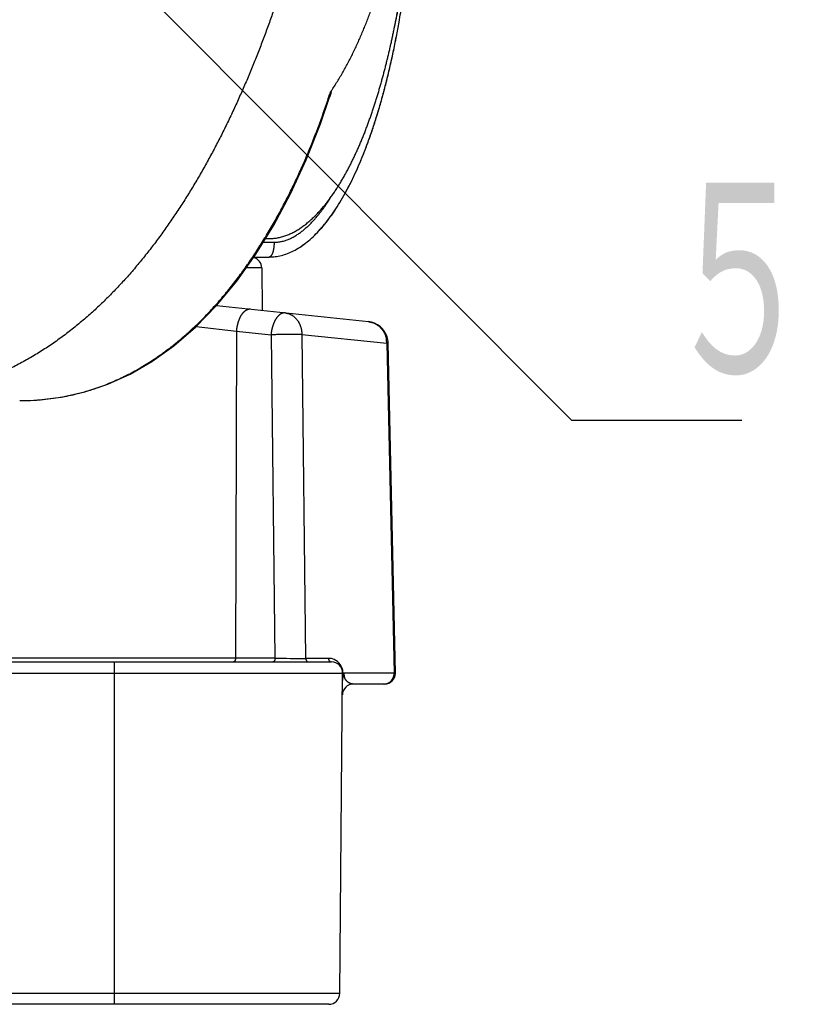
# Model space of a CAD drawing. Header units: millimetres. Extents: x 0 to 1071, y 0 to 742.
# Tile 15 of 130: x 324 to 342, y 275 to 298. Entities that reach past the tile are written whole.
import ezdxf

# ---------------------------------------------------------------- set-up
doc = ezdxf.new("R2010")
doc.units = ezdxf.units.MM
doc.header["$LTSCALE"] = 0.454724
doc.layers.add('NoLayerName_001', color=7, linetype='Continuous')
doc.styles.get("Standard").update_dxf_attribs({"font": 'txt', "bigfont": 'extfont2'})
doc.dimstyles.get("Standard").update_dxf_attribs({"dimtxt": 2.5, "dimasz": 2.5, "dimexe": 1, "dimexo": 1, "dimtad": 1, "dimdec": 3, "dimzin": 0, "dimdsep": 46, "dimtxsty": 'Standard', "dimcen": 2.5, "dimadec": 3, "dimazin": 0, "dimtfac": 0.75, "dimtdec": 3, "dimtmove": 0, "dimatfit": 3, "dimfxl": 1, "dimarcsym": 0})

msp = doc.modelspace()

# ---------------------------------------------------------------- linework, layer by layer
at = {"layer": 'NoLayerName_001', "color": 8, "linetype": 'Continuous', "lineweight": 25}
for p, q in [((329.170415, 292.624079), (329.419467, 292.624079)), ((329.210307, 292.725085), (329.225771, 292.750444)), ((329.136315, 292.033241), (328.776617, 292.033241)), ((327.625882, 290.687253), (328.5508, 290.580625)), ((328.5508, 290.580625), (328.529723, 283.050024)), ((328.5508, 290.580625), (329.349633, 290.496664)), ((329.349633, 290.496664), (329.439393, 283.050024)), ((330.056967, 290.502835), (330.146358, 283.048989)), ((330.056967, 290.502835), (332.014815, 290.301362)), ((332.014815, 290.301362), (332.187317, 282.707146)), ((329.439393, 283.050024), (322.209609, 283.050024)), ((330.669519, 283.048989), (330.146358, 283.048989)), ((325.744371, 275.086579), (325.744371, 282.965746)), ((330.933661, 275.338528), (287.006794, 275.338528))]:
    msp.add_line(p, q, dxfattribs=at)
at = {"layer": 'NoLayerName_001', "color": 7, "linetype": 'Continuous', "lineweight": 25}
for p, q in [((329.222494, 292.708801), (329.297304, 292.708801)), ((328.955982, 292.28519), (329.30356, 292.28519)), ((329.136315, 292.033241), (329.14485, 291.055218)), ((328.092081, 291.165869), (331.591942, 290.798018)), ((332.218619, 282.705864), (332.047022, 290.304018)), ((322.080397, 282.965746), (330.743838, 282.965746)), ((286.94245, 282.711579), (330.998005, 282.711579)), ((330.933661, 275.338528), (330.998373, 282.753795)), ((331.007264, 282.711574), (331.024218, 282.709364)), ((332.187317, 282.707146), (331.024218, 282.709364)), ((331.964122, 282.457412), (331.247745, 282.457412)), ((330.679504, 275.086579), (287.260951, 275.086579))]:
    msp.add_line(p, q, dxfattribs=at)
for points in [[(329.000771, 292.348103), (329.413318, 293.019232), (329.798808, 293.743039), (330.156905, 294.520458), (330.486878, 295.353152), (330.699743, 295.967501)], [(323.559969, 288.981027), (323.940595, 288.993183), (324.519235, 289.060702), (325.064397, 289.183163), (325.589485, 289.360232), (326.101708, 289.593085), (326.605999, 289.88392), (327.112226, 290.24356), (327.610177, 290.67156), (328.096719, 291.170626), (328.562146, 291.73198), (329.000771, 292.348103)]]:
    msp.add_lwpolyline(points, dxfattribs=at)
for centre, radius, start, end in [((311.110165, 301.437317), 21.516273, 349.0762219, 349.9777427), ((328.882158, 292.031023), 0.254167, 0.5000436, 74.7213114), ((331.538814, 290.292481), 0.508319, 17.5408743, 83.9991474), ((331.537176, 290.292232), 0.509957, 1.342092, 17.5120157), ((330.743838, 282.711579), 0.254167, 0, 90), ((331.964251, 282.711579), 0.254167, 270, 358.7095003), ((331.247745, 282.203246), 0.254167, 89.9999967, 179.5), ((330.679504, 275.340746), 0.254167, 270, 359.5)]:
    msp.add_arc(centre, radius, start, end, dxfattribs=at)
at = {"layer": 'NoLayerName_001', "color": 8, "linetype": 'Continuous', "lineweight": 25}
for centre, radius, start, end in [((312.181869, 302.076954), 19.481458, 341.7417182, 342.0781975), ((331.418901, 290.291508), 0.595996, 0.9452347, 9.822583), ((323.619997, 294.242265), 5.257554, 280.6722137, 285.0940864), ((323.626617, 294.217395), 5.231818, 285.0950022, 288.1382491), ((323.632958, 294.197273), 5.210722, 288.1408711, 289.488748), ((323.561055, 294.81755), 5.836522, 269.9890034, 273.2171293), ((323.56965, 294.644022), 5.662786, 273.2288438, 274.132908), ((323.582583, 294.477777), 5.496041, 274.1233327, 279.1356591), ((323.606936, 294.31206), 5.32856, 279.1600382, 280.6712391), ((330.005976, 428.544427), 145.495506, 269.77688859, 270.05527026), ((330.669531, 282.712426), 0.336563, 73.9729862, 90.002097), ((330.669165, 282.711412), 0.337639, 44.4128725, 73.960805), ((330.668562, 282.710742), 0.338539, 30.5664424, 44.4223704), ((330.667677, 282.710184), 0.339584, 19.5809514, 30.5715625), ((330.666796, 282.710003), 0.340476, 11.7722875, 19.5599299), ((330.665717, 282.709905), 0.341552, 0.2800138, 11.7514745), ((331.303275, 282.704888), 0.277628, 179.5334986, 201.1273593), ((331.948387, 282.682277), 0.224865, 270.0599134, 281.8702185), ((331.933526, 282.704029), 0.251816, 316.3756408, 327.3244957)]:
    msp.add_arc(centre, radius, start, end, dxfattribs=at)
for points, knots in [([(326.277321, 304.461591), (326.143843, 304.287366), (325.880806, 303.935609), (325.461857, 303.426694), (325.02876, 302.929294), (324.579421, 302.445959), (324.11511, 301.976692), (323.636192, 301.522181), (323.14328, 301.082922), (322.636879, 300.659466), (322.11755, 300.252225), (321.585876, 299.861478), (321.042405, 299.487504), (320.487684, 299.130574), (319.922263, 298.790962), (319.346688, 298.468941), (318.761507, 298.164785), (318.167262, 297.878764), (317.564511, 297.611109), (316.953806, 297.362045), (316.335698, 297.131798), (315.710736, 296.920595), (315.079472, 296.728662), (314.442458, 296.556223), (313.80027, 296.403522), (313.153561, 296.270743), (312.503048, 296.157985), (311.84947, 296.065452), (311.193572, 295.993043), (310.536086, 295.941779), (309.877789, 295.908509), (309.438583, 295.906586), (309.219137, 295.903096)], [0, 0, 0, 0, 0.658434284, 1.317455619, 1.976953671, 2.636809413, 3.296897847, 3.957090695, 4.617259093, 5.277280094, 5.937118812, 6.596817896, 7.256413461, 7.91593309, 8.575397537, 9.234822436, 9.894220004, 10.553603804, 11.212997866, 11.872426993, 12.531915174, 13.191487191, 13.851170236, 14.510995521, 15.170996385, 15.831131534, 16.491279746, 17.151316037, 17.811117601, 18.47056634, 19.129551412, 19.787971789, 19.787971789, 19.787971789, 19.787971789]), ([(326.807426, 304.068762), (326.665562, 303.895009), (326.38569, 303.544063), (325.941897, 303.037279), (325.484331, 302.542436), (325.01102, 302.06205), (324.523306, 301.595958), (324.021645, 301.144717), (323.506728, 300.708686), (322.979152, 300.288261), (322.439486, 299.883771), (321.88825, 299.495491), (321.325935, 299.123673), (320.753035, 298.768571), (320.170041, 298.430438), (319.577443, 298.109525), (318.975733, 297.806086), (318.365402, 297.520373), (317.74698, 297.25256), (317.12099, 297.002823), (316.487959, 296.771333), (315.84841, 296.558266), (315.202868, 296.363795), (314.551861, 296.18809), (313.895925, 296.031345), (313.235657, 295.893668), (312.571698, 295.775061), (311.9047, 295.675626), (311.235322, 295.595182), (310.564194, 295.534584), (309.892058, 295.490823), (309.443324, 295.480469), (309.219138, 295.472945)], [0, 0, 0, 0, 0.672932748, 1.346402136, 2.020334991, 2.694637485, 3.369197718, 4.043888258, 4.718568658, 5.393092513, 6.067407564, 6.741554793, 7.415572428, 8.089493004, 8.763344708, 9.437152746, 10.11094069, 10.784732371, 11.458551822, 12.132418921, 12.806349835, 13.480358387, 14.154457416, 14.828660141, 15.502979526, 16.177383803, 16.851789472, 17.526103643, 18.200227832, 18.874059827, 19.547495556, 20.220430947, 20.220430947, 20.220430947, 20.220430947]), ([(330.496441, 301.886061), (330.47307, 301.779698), (330.42699, 301.566813), (330.353886, 301.24836), (330.27831, 300.930468), (330.199772, 300.613279), (330.118318, 300.296819), (330.03385, 299.981145), (329.94631, 299.666304), (329.855629, 299.352348), (329.761741, 299.039334), (329.664552, 298.727329), (329.563974, 298.416404), (329.459918, 298.106629), (329.352295, 297.798076), (329.241018, 297.490816), (329.125994, 297.184921), (329.007148, 296.880469), (328.884343, 296.577573), (328.75742, 296.276375), (328.626228, 295.977015), (328.490616, 295.679639), (328.35043, 295.384387), (328.205519, 295.091406), (328.055742, 294.800848), (327.900941, 294.512902), (327.740952, 294.227791), (327.575619, 293.945745), (327.404785, 293.666997), (327.228293, 293.391777), (327.045986, 293.120323), (326.85774, 292.852887), (326.663344, 292.589836), (326.462582, 292.331598), (326.255255, 292.078609), (326.041165, 291.831298), (325.820089, 291.59013), (325.591938, 291.35546), (325.356268, 291.128215), (325.114135, 290.907668), (324.945385, 290.769141), (324.86193, 290.698818)], [0, 0, 0, 0, 0.326703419, 0.653435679, 0.980187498, 1.30695161, 1.633722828, 1.960498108, 2.287276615, 2.614059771, 2.940847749, 3.267634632, 3.594416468, 3.921192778, 4.247966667, 4.574744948, 4.901538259, 5.228358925, 5.555198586, 5.88203989, 6.208873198, 6.535697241, 6.86251952, 7.189356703, 7.516232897, 7.843143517, 8.170062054, 8.496974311, 8.823880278, 9.150794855, 9.47774856, 9.804777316, 10.13184897, 10.458916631, 10.785964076, 11.11300813, 11.440100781, 11.767330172, 12.094720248, 12.422154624, 12.749555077, 12.749555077, 12.749555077, 12.749555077]), ([(329.225771, 292.750444), (329.256086, 292.801088), (329.317233, 292.902073), (329.405866, 293.05539), (329.492702, 293.209743), (329.577446, 293.365283), (329.660227, 293.521904), (329.74106, 293.679571), (329.819977, 293.838238), (329.897002, 293.997865), (329.972159, 294.158411), (330.045473, 294.319834), (330.116969, 294.482093), (330.186673, 294.645148), (330.254609, 294.808957), (330.320802, 294.973479), (330.385278, 295.138672), (330.448057, 295.304497), (330.509182, 295.470908), (330.568613, 295.637884), (330.626618, 295.805304), (330.663755, 295.917413), (330.68251, 295.973392)], [0, 0, 0, 0, 0.177071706, 0.354152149, 0.531249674, 0.708370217, 0.885517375, 1.062692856, 1.239897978, 1.417132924, 1.594396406, 1.771685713, 1.948996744, 2.126324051, 2.30366088, 2.480999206, 2.65832977, 2.835642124, 3.01292466, 3.190164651, 3.367348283, 3.544460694, 3.544460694, 3.544460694, 3.544460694]), ([(329.419467, 292.624079), (329.43409, 292.624494), (329.463384, 292.624727), (329.507192, 292.628665), (329.55079, 292.634637), (329.594027, 292.64295), (329.636772, 292.653415), (329.678916, 292.66598), (329.720403, 292.680487), (329.761205, 292.696799), (329.801296, 292.714776), (329.840654, 292.734282), (329.87927, 292.755193), (329.91714, 292.777408), (329.954274, 292.800832), (329.99068, 292.825369), (330.026371, 292.850923), (330.061363, 292.877413), (330.095672, 292.904772), (330.129319, 292.932941), (330.162326, 292.961857), (330.194718, 292.991459), (330.226517, 293.021695), (330.257736, 293.052534), (330.288389, 293.083943), (330.318493, 293.11589), (330.348064, 293.148345), (330.377118, 293.181276), (330.40567, 293.214652), (330.433736, 293.248441), (330.461333, 293.282612), (330.488476, 293.317134), (330.515184, 293.351981), (330.541464, 293.387139), (330.567327, 293.422593), (330.592784, 293.458334), (330.617849, 293.494344), (330.642518, 293.530622), (330.666859, 293.567118), (330.682736, 293.591677), (330.690718, 293.603928)], [0, 0, 0, 0, 0.043885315, 0.087838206, 0.131839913, 0.17586006, 0.219858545, 0.2638099, 0.307739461, 0.351666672, 0.395595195, 0.439514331, 0.483415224, 0.527310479, 0.571207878, 0.615106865, 0.658999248, 0.702879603, 0.746755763, 0.790633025, 0.834512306, 0.878390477, 0.922265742, 0.966143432, 1.010028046, 1.053922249, 1.097826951, 1.141741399, 1.18566326, 1.229588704, 1.273512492, 1.317428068, 1.361330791, 1.405222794, 1.449106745, 1.492984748, 1.536858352, 1.580728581, 1.624595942, 1.668460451, 1.668460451, 1.668460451, 1.668460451]), ([(330.690718, 293.603928), (330.698583, 293.616252), (330.714425, 293.640829), (330.729817, 293.66569), (330.737569, 293.678085)], [0, 0, 0, 0, 0.04386119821, 0.08771817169, 0.08771817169, 0.08771817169, 0.08771817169]), ([(325.371369, 289.285089), (325.426042, 289.305456), (325.53593, 289.344908), (325.697836, 289.411897), (325.857925, 289.483339), (326.015763, 289.559893), (326.171314, 289.641135), (326.324434, 289.726933), (326.47501, 289.817074), (326.622935, 289.911382), (326.768143, 290.009679), (326.910618, 290.111788), (327.050358, 290.217546), (327.187363, 290.32679), (327.321632, 290.439358), (327.453167, 290.555086), (327.581968, 290.673815), (327.708046, 290.795393), (327.831433, 290.919676), (327.952171, 291.04653), (328.070308, 291.175822), (328.185888, 291.307421), (328.298958, 291.441195), (328.409563, 291.577014), (328.517756, 291.714746), (328.623578, 291.854286), (328.727061, 291.995548), (328.828236, 292.138454), (328.927163, 292.282908), (329.023788, 292.428885), (329.118482, 292.576098), (329.179528, 292.675535), (329.210307, 292.725085)], [0, 0, 0, 0, 0.175032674, 0.350200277, 0.525495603, 0.700898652, 0.876377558, 1.051889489, 1.227381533, 1.402793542, 1.578110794, 1.753367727, 1.928591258, 2.103798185, 2.278995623, 2.454181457, 2.62934479, 2.804473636, 2.979584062, 3.154695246, 3.329818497, 3.504957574, 3.680109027, 3.855262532, 4.030401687, 4.205519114, 4.380620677, 4.555709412, 4.73078464, 4.905842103, 5.080874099, 5.255869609, 5.255869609, 5.255869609, 5.255869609]), ([(329.419467, 292.624079), (329.419447, 292.620489), (329.419437, 292.613309), (329.419247, 292.60254), (329.418951, 292.591772), (329.418531, 292.581007), (329.41799, 292.570246), (329.417326, 292.55949), (329.416539, 292.548742), (329.415629, 292.538002), (329.414593, 292.527272), (329.413431, 292.516554), (329.412144, 292.505848), (329.410729, 292.495158), (329.409186, 292.484484), (329.407503, 292.473832), (329.405668, 292.463205), (329.403667, 292.45261), (329.401487, 292.442052), (329.399116, 292.431537), (329.396541, 292.421068), (329.393749, 292.410653), (329.390728, 292.400296), (329.387464, 292.390002), (329.383947, 292.379782), (329.380164, 292.369657), (329.376092, 292.359665), (329.37171, 292.349847), (329.367003, 292.340233), (329.361897, 292.330834), (329.356167, 292.321701), (329.349604, 292.312875), (329.342116, 292.304506), (329.333704, 292.296888), (329.324406, 292.290702), (329.314332, 292.286056), (329.307078, 292.285698), (329.30356, 292.28519)], [0, 0, 0, 0, 0.010768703, 0.0215391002, 0.0323110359, 0.043084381, 0.0538590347, 0.0646349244, 0.0754120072, 0.0861902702, 0.0969697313, 0.1077504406, 0.1185324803, 0.1293159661, 0.140100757, 0.1508855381, 0.1616690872, 0.172450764, 0.1832305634, 0.1940091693, 0.2047880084, 0.2155693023, 0.2263561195, 0.2371524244, 0.2479626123, 0.2587774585, 0.2695732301, 0.2803282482, 0.291024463, 0.3016805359, 0.3124026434, 0.3233408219, 0.334634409, 0.3460532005, 0.3572631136, 0.368116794, 0.3787787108, 0.3787787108, 0.3787787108, 0.3787787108]), ([(328.87565, 291.083512), (328.870229, 291.083762), (328.859371, 291.084712), (328.84303, 291.083429), (328.826889, 291.08069), (328.811116, 291.076295), (328.795847, 291.070466), (328.781142, 291.063362), (328.767036, 291.055153), (328.753546, 291.045987), (328.740676, 291.035982), (328.728409, 291.025248), (328.716723, 291.013886), (328.705585, 291.001996), (328.694974, 290.989645), (328.68487, 290.976881), (328.675247, 290.963751), (328.666079, 290.9503), (328.657337, 290.936572), (328.649007, 290.92259), (328.64108, 290.908372), (328.633545, 290.893935), (328.626391, 290.879294), (328.619606, 290.864467), (328.613178, 290.84947), (328.607097, 290.834318), (328.601352, 290.819029), (328.595931, 290.803618), (328.590823, 290.788103), (328.586014, 290.772498), (328.5815, 290.756813), (328.577279, 290.741056), (328.573348, 290.725231), (328.569707, 290.709344), (328.566353, 290.6934), (328.563285, 290.677404), (328.560498, 290.661361), (328.558001, 290.645276), (328.55575, 290.629159), (328.554519, 290.618382), (328.55387, 290.612999)], [0, 0, 0, 0, 0.0162802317, 0.0326264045, 0.0490018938, 0.0653457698, 0.0816579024, 0.0979706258, 0.1142839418, 0.1305776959, 0.1468636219, 0.1631561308, 0.1794533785, 0.1957408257, 0.2120164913, 0.2282899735, 0.244565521, 0.2608420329, 0.2771147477, 0.293385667, 0.3096603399, 0.325942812, 0.3422356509, 0.3585400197, 0.3748557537, 0.3911814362, 0.4075144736, 0.4238511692, 0.4401867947, 0.4565158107, 0.4728356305, 0.4891472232, 0.5054515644, 0.521749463, 0.5380415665, 0.5543283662, 0.5706102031, 0.5868872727, 0.6031596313, 0.619427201, 0.619427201, 0.619427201, 0.619427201]), ([(329.674484, 290.999551), (329.669062, 290.999804), (329.658203, 291.000757), (329.64186, 290.999495), (329.625716, 290.996774), (329.609943, 290.992383), (329.594679, 290.986543), (329.57998, 290.979424), (329.565879, 290.971201), (329.552389, 290.962031), (329.539516, 290.952029), (329.527245, 290.941301), (329.515555, 290.929944), (329.504417, 290.918056), (329.493809, 290.905702), (329.483711, 290.892934), (329.474094, 290.879798), (329.464932, 290.866341), (329.456194, 290.852608), (329.447866, 290.838623), (329.439939, 290.824403), (329.432403, 290.809966), (329.425247, 290.795326), (329.418458, 290.7805), (329.412027, 290.765504), (329.405943, 290.750355), (329.400193, 290.735068), (329.394768, 290.71966), (329.389656, 290.704146), (329.384846, 290.688543), (329.380329, 290.672859), (329.376107, 290.657103), (329.372176, 290.641278), (329.368535, 290.62539), (329.365181, 290.609446), (329.362114, 290.593449), (329.359328, 290.577405), (329.356832, 290.561319), (329.354581, 290.545201), (329.353351, 290.534423), (329.352702, 290.529039)], [0, 0, 0, 0, 0.0162822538, 0.0326299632, 0.0490043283, 0.0653456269, 0.0816564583, 0.0979705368, 0.1142871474, 0.1305838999, 0.1468710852, 0.1631630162, 0.1794585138, 0.1957442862, 0.2120192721, 0.2282931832, 0.2445701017, 0.2608485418, 0.2771232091, 0.293395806, 0.3096717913, 0.3259551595, 0.3422484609, 0.3585528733, 0.374868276, 0.3911933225, 0.4075255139, 0.4238612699, 0.440195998, 0.4565243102, 0.4728437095, 0.4891551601, 0.50545962, 0.5217578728, 0.5380505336, 0.5543380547, 0.570620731, 0.5868987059, 0.6031719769, 0.6194404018, 0.6194404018, 0.6194404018, 0.6194404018]), ([(329.674484, 290.999551), (329.682019, 290.998517), (329.697166, 290.99679), (329.719594, 290.992125), (329.741782, 290.986271), (329.763611, 290.979044), (329.784998, 290.970548), (329.80585, 290.96081), (329.82608, 290.949876), (329.845607, 290.937781), (329.864391, 290.924598), (329.882403, 290.910397), (329.899618, 290.895244), (329.916011, 290.879204), (329.931555, 290.862346), (329.946226, 290.844734), (329.960001, 290.826429), (329.972869, 290.807489), (329.984825, 290.787964), (329.995869, 290.767906), (330.005997, 290.747362), (330.01521, 290.726382), (330.023504, 290.705015), (330.030879, 290.68331), (330.037333, 290.661314), (330.042869, 290.639072), (330.047495, 290.616628), (330.051211, 290.594025), (330.054033, 290.571307), (330.055928, 290.548515), (330.057042, 290.525694), (330.05692, 290.510476), (330.056966, 290.502874)], [0, 0, 0, 0, 0.0228180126, 0.0457046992, 0.0686485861, 0.0916336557, 0.1146406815, 0.1376485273, 0.160635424, 0.1835877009, 0.2065185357, 0.2294416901, 0.252364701, 0.2752895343, 0.2982132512, 0.3211286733, 0.3440268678, 0.3669126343, 0.3897963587, 0.4126849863, 0.4355822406, 0.4584889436, 0.481403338, 0.5043214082, 0.5272385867, 0.5501535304, 0.5730641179, 0.5959664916, 0.6188553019, 0.64172395, 0.6645648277, 0.6873695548, 0.6873695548, 0.6873695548, 0.6873695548]), ([(331.591955, 290.798017), (331.598785, 290.797136), (331.612491, 290.795606), (331.632866, 290.791903), (331.653098, 290.787375), (331.673116, 290.781883), (331.692875, 290.775484), (331.712322, 290.768181), (331.731407, 290.759993), (331.75008, 290.750929), (331.768305, 290.741018), (331.786055, 290.730294), (331.803304, 290.718788), (331.820026, 290.706531), (331.836196, 290.693555), (331.851788, 290.67989), (331.866776, 290.665569), (331.881136, 290.65062), (331.894848, 290.635076), (331.907891, 290.618966), (331.920244, 290.602319), (331.931888, 290.585166), (331.942802, 290.567537), (331.952966, 290.549461), (331.962357, 290.530968), (331.97097, 290.512096), (331.978805, 290.492888), (331.98586, 290.473383), (331.992142, 290.453624), (331.997619, 290.433646), (332.002411, 290.413512), (332.004848, 290.399943), (332.00616, 290.393184)], [0, 0, 0, 0, 0.0206589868, 0.0413578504, 0.0620882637, 0.0828410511, 0.1036065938, 0.1243752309, 0.1451376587, 0.165886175, 0.1866225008, 0.2073522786, 0.2280793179, 0.2488057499, 0.2695322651, 0.2902583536, 0.3109825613, 0.3317043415, 0.3524253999, 0.3731470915, 0.3938702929, 0.4145955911, 0.4353234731, 0.4560545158, 0.4767895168, 0.4975284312, 0.5182690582, 0.539007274, 0.5597372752, 0.5804518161, 0.6011424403, 0.6217997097, 0.6217997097, 0.6217997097, 0.6217997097]), ([(324.86193, 290.698818), (324.775969, 290.631608), (324.605895, 290.494766), (324.339639, 290.304003), (324.066651, 290.12288), (323.785786, 289.953752), (323.497823, 289.796688), (323.203242, 289.652303), (322.902656, 289.521101), (322.596645, 289.403627), (322.285805, 289.300387), (321.970674, 289.211999), (321.651927, 289.1385), (321.330274, 289.079474), (321.006356, 289.034449), (320.680827, 289.003478), (320.354377, 288.984024), (320.136416, 288.98302), (320.027501, 288.981023)], [0, 0, 0, 0, 0.327351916, 0.654709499, 0.982200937, 1.309975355, 1.637943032, 1.965943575, 2.293842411, 2.621536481, 2.948959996, 3.276095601, 3.603045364, 3.929943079, 4.256858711, 4.583807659, 4.910743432, 5.237541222, 5.237541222, 5.237541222, 5.237541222]), ([(328.55387, 290.612999), (328.553312, 290.607606), (328.552107, 290.596833), (328.551266, 290.586024), (328.5508, 290.580625)], [0, 0, 0, 0, 0.01626257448, 0.03251982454, 0.03251982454, 0.03251982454, 0.03251982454]), ([(329.352702, 290.529039), (329.352145, 290.523647), (329.35094, 290.512872), (329.350099, 290.502064), (329.349633, 290.496664)], [0, 0, 0, 0, 0.01626330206, 0.03252107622, 0.03252107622, 0.03252107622, 0.03252107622]), ([(330.056966, 290.502874), (330.052252, 290.502993), (330.042825, 290.50328), (330.028677, 290.503421), (329.986232, 290.503496), (329.924925, 290.503034), (329.863617, 290.503177), (329.82589, 290.503046), (329.802311, 290.502898), (329.736291, 290.502293), (329.660843, 290.50129), (329.590106, 290.500774), (329.561812, 290.50046), (329.547666, 290.500276), (329.53352, 290.500056), (329.519376, 290.499797), (329.500517, 290.499409), (329.467513, 290.498642), (329.434512, 290.497744), (329.406221, 290.4971), (329.392075, 290.496838), (329.377928, 290.496661), (329.36378, 290.496573), (329.354349, 290.496645), (329.349633, 290.496664)], [0, 0, 0, 0, 0.0141469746, 0.0282945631, 0.0424436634, 0.1414799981, 0.2122185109, 0.2263662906, 0.2546617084, 0.2829571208, 0.4244340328, 0.4810257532, 0.4951733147, 0.5093206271, 0.5234677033, 0.5376146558, 0.5517616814, 0.5800565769, 0.6366524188, 0.6508018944, 0.6649506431, 0.6790984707, 0.6932455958, 0.70739277, 0.70739277, 0.70739277, 0.70739277]), ([(332.047024, 290.304115), (332.046745, 290.303958), (332.046223, 290.303594), (332.045324, 290.30339), (332.044475, 290.303143), (332.043607, 290.302955), (332.042709, 290.302784), (332.041785, 290.302635), (332.040843, 290.302502), (332.039892, 290.302382), (332.03894, 290.302273), (332.037992, 290.30217), (332.037051, 290.302073), (332.036116, 290.301983), (332.035187, 290.301899), (332.034262, 290.301822), (332.03334, 290.30175), (332.032421, 290.301684), (332.031503, 290.301624), (332.030585, 290.301569), (332.029668, 290.30152), (332.028748, 290.301475), (332.027827, 290.301436), (332.026904, 290.301402), (332.025979, 290.301372), (332.025052, 290.301347), (332.024124, 290.301326), (332.023194, 290.30131), (332.022264, 290.301298), (332.021333, 290.30129), (332.020401, 290.301286), (332.01947, 290.301286), (332.018538, 290.301289), (332.017606, 290.301297), (332.016675, 290.301308), (332.015745, 290.301322), (332.015125, 290.301334), (332.014816, 290.30134)], [0, 0, 0, 0, 0.00096234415, 0.0018797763, 0.00273444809, 0.00362180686, 0.0045382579, 0.00547694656, 0.00643060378, 0.00739166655, 0.0083523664, 0.00930598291, 0.01025167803, 0.01119046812, 0.01212336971, 0.01305139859, 0.0139755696, 0.01489689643, 0.01581639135, 0.01673506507, 0.01765392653, 0.0185739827, 0.01949601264, 0.02041998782, 0.02134569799, 0.02227293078, 0.02320147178, 0.02413110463, 0.02506161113, 0.02599277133, 0.02692436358, 0.02785616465, 0.02878794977, 0.02971949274, 0.03065056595, 0.03158094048, 0.03251038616, 0.03251038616, 0.03251038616, 0.03251038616]), ([(328.529723, 283.050024), (328.5297, 283.048386), (328.529685, 283.045128), (328.529479, 283.040257), (328.529129, 283.035401), (328.528592, 283.030518), (328.527845, 283.025566), (328.526861, 283.020503), (328.525619, 283.015307), (328.524111, 283.009995), (328.522331, 283.004628), (328.520277, 282.999286), (328.51795, 282.994054), (328.515349, 282.989013), (328.512474, 282.984246), (328.509323, 282.979836), (328.505892, 282.975862), (328.502176, 282.97241), (328.49817, 282.969555), (328.493861, 282.967427), (328.489256, 282.965979), (328.486044, 282.965899), (328.484438, 282.965746)], [0, 0, 0, 0, 0.0049144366, 0.0097731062, 0.0146240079, 0.0195174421, 0.0245059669, 0.0296441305, 0.0349859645, 0.040528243, 0.0462041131, 0.0519457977, 0.0576891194, 0.0633749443, 0.0689511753, 0.0743755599, 0.0796196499, 0.0846742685, 0.0895566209, 0.0943184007, 0.0990525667, 0.1038945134, 0.1038945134, 0.1038945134, 0.1038945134]), ([(329.439393, 283.050024), (329.439369, 283.048386), (329.439354, 283.045128), (329.439148, 283.040257), (329.438798, 283.035401), (329.438261, 283.030518), (329.437514, 283.025566), (329.43653, 283.020503), (329.435289, 283.015307), (329.433781, 283.009995), (329.432, 283.004628), (329.429946, 282.999286), (329.427619, 282.994054), (329.425019, 282.989013), (329.422143, 282.984246), (329.418992, 282.979836), (329.415561, 282.975862), (329.411845, 282.97241), (329.407839, 282.969555), (329.403531, 282.967427), (329.398925, 282.965979), (329.395713, 282.965899), (329.394107, 282.965746)], [0, 0, 0, 0, 0.0049144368, 0.0097731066, 0.0146240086, 0.0195174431, 0.0245059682, 0.0296441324, 0.034985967, 0.0405282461, 0.0462041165, 0.0519458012, 0.057689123, 0.0633749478, 0.0689511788, 0.0743755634, 0.0796196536, 0.0846742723, 0.089556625, 0.0943184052, 0.0990525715, 0.1038945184, 0.1038945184, 0.1038945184, 0.1038945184]), ([(330.146358, 283.048989), (330.146424, 283.047378), (330.146496, 283.04414), (330.146972, 283.039287), (330.147664, 283.034434), (330.148612, 283.029601), (330.149802, 283.024807), (330.151235, 283.02007), (330.152908, 283.01541), (330.15482, 283.010846), (330.156968, 283.006396), (330.159351, 283.002081), (330.161966, 282.997918), (330.164811, 282.993928), (330.167885, 282.990129), (330.171184, 282.986542), (330.1747, 282.983182), (330.178423, 282.980067), (330.182343, 282.977211), (330.186451, 282.974633), (330.190737, 282.972348), (330.195186, 282.970375), (330.199772, 282.968728), (330.204465, 282.967417), (330.209235, 282.966473), (330.214049, 282.965849), (330.217277, 282.965812), (330.218885, 282.965746)], [0, 0, 0, 0, 0.0048385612, 0.0097126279, 0.0146155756, 0.0195405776, 0.0244808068, 0.0294296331, 0.0343808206, 0.0393287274, 0.0442685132, 0.0491963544, 0.0541096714, 0.0590073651, 0.0638900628, 0.0687599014, 0.0736186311, 0.0784685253, 0.0833130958, 0.0881573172, 0.0930078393, 0.0978712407, 0.1027429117, 0.1076137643, 0.1124757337, 0.1173225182, 0.122150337, 0.122150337, 0.122150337, 0.122150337]), ([(330.669519, 283.048989), (330.669588, 283.04736), (330.669663, 283.044087), (330.670164, 283.039183), (330.670891, 283.03428), (330.671886, 283.0294), (330.673133, 283.024562), (330.674632, 283.019785), (330.676379, 283.015091), (330.678372, 283.010497), (330.680607, 283.006026), (330.683082, 283.001696), (330.685792, 282.997527), (330.688736, 282.993539), (330.691911, 282.989753), (330.695312, 282.986189), (330.698927, 282.98286), (330.702748, 282.979782), (330.706762, 282.976968), (330.710958, 282.974433), (330.715326, 282.972192), (330.719849, 282.970261), (330.724502, 282.968651), (330.729256, 282.967372), (330.734083, 282.966453), (330.73895, 282.965846), (330.742213, 282.96581), (330.743838, 282.965746)], [0, 0, 0, 0, 0.0048910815, 0.0098183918, 0.0147755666, 0.01975588, 0.0247524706, 0.0297585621, 0.0347676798, 0.0397738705, 0.044771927, 0.0497576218, 0.0547279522, 0.0596813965, 0.0646181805, 0.0695402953, 0.0744503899, 0.0793516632, 0.0842481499, 0.0891449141, 0.0940482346, 0.0989635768, 0.1038859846, 0.1088072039, 0.1137198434, 0.118618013, 0.1234979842, 0.1234979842, 0.1234979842, 0.1234979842]), ([(331.247745, 282.457412), (331.244201, 282.457508), (331.237093, 282.457562), (331.226449, 282.458476), (331.215827, 282.459874), (331.205265, 282.461839), (331.194797, 282.464334), (331.18446, 282.467355), (331.174289, 282.470891), (331.164317, 282.474933), (331.154582, 282.479468), (331.145117, 282.484488), (331.135953, 282.489986), (331.127103, 282.495937), (331.118576, 282.502321), (331.110379, 282.509119), (331.102521, 282.516309), (331.095008, 282.523872), (331.087849, 282.531787), (331.081052, 282.54003), (331.074624, 282.548575), (331.068572, 282.557397), (331.062906, 282.566472), (331.05763, 282.575771), (331.052767, 282.585278), (331.048262, 282.59494), (331.045658, 282.601543), (331.044309, 282.604819)], [0, 0, 0, 0, 0.010635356, 0.0213130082, 0.0320262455, 0.0427670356, 0.0535264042, 0.0642948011, 0.0750624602, 0.0858197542, 0.0965575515, 0.1072675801, 0.1179463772, 0.1286031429, 0.1392481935, 0.149890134, 0.1605359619, 0.1711911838, 0.181859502, 0.1925405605, 0.2032315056, 0.2139281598, 0.2246252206, 0.2353164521, 0.2459948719, 0.2566529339, 0.2672827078, 0.2672827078, 0.2672827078, 0.2672827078]), ([(332.14549, 282.568079), (332.146777, 282.57015), (332.149399, 282.57427), (332.153066, 282.58062), (332.156577, 282.58707), (332.159902, 282.593631), (332.163046, 282.600291), (332.166005, 282.607044), (332.168779, 282.613881), (332.171365, 282.620796), (332.173761, 282.62778), (332.175966, 282.634825), (332.177978, 282.641925), (332.179795, 282.649072), (332.181415, 282.656257), (332.182836, 282.663474), (332.184058, 282.670716), (332.185077, 282.677976), (332.185896, 282.685251), (332.186509, 282.692539), (332.186946, 282.699836), (332.187043, 282.704708), (332.187116, 282.707143)], [0, 0, 0, 0, 0.0073169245, 0.0146479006, 0.0219916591, 0.0293467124, 0.03671138, 0.0440838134, 0.0514620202, 0.0588438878, 0.0662272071, 0.0736096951, 0.0809890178, 0.0883628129, 0.0957287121, 0.1030843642, 0.1104274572, 0.1177568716, 0.1250755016, 0.1323870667, 0.1396952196, 0.1470035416, 0.1470035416, 0.1470035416, 0.1470035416]), ([(331.994641, 282.462221), (331.996927, 282.462738), (332.001515, 282.46372), (332.008326, 282.465507), (332.015093, 282.467479), (332.021799, 282.469668), (332.02844, 282.47206), (332.035008, 282.474656), (332.041497, 282.477452), (332.047899, 282.480446), (332.054207, 282.483634), (332.060415, 282.487014), (332.066515, 282.490582), (332.072503, 282.494334), (332.078374, 282.498263), (332.084124, 282.502364), (332.089749, 282.506631), (332.095243, 282.511059), (332.100604, 282.515642), (332.105821, 282.520379), (332.110913, 282.525242), (332.114167, 282.528623), (332.11581, 282.530295)], [0, 0, 0, 0, 0.0070327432, 0.0140731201, 0.0211203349, 0.0281734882, 0.0352316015, 0.0422936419, 0.0493585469, 0.0564252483, 0.0634926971, 0.0705598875, 0.0776260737, 0.0846910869, 0.091754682, 0.0988164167, 0.1058756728, 0.1129316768, 0.1199835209, 0.1270301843, 0.1340705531, 0.1411034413, 0.1411034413, 0.1411034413, 0.1411034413])]:
    msp.add_open_spline(points, degree=3, knots=knots, dxfattribs=at)
at = {"layer": 'NoLayerName_001', "color": 7, "linetype": 'Continuous', "lineweight": 25}
for points, knots in [([(332.193676, 297.567553), (332.208096, 297.640186), (332.237686, 297.786241), (332.278874, 298.00731), (332.318516, 298.231336), (332.3562, 298.458263), (332.392001, 298.687939), (332.425861, 298.920236), (332.457757, 299.155017), (332.487671, 299.392135), (332.515595, 299.631437), (332.541519, 299.872766), (332.565432, 300.115969), (332.587324, 300.360887), (332.607184, 300.607367), (332.625003, 300.855251), (332.64077, 301.104385), (332.65447, 301.354613), (332.666116, 301.605778), (332.675609, 301.857727), (332.68327, 302.110297), (332.686318, 302.278895), (332.688102, 302.363258)], [0, 0, 0, 0, 0.22215447, 0.447057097, 0.674597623, 0.904665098, 1.137147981, 1.371934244, 1.608910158, 1.847948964, 2.088916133, 2.331676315, 2.576093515, 2.822031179, 3.069352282, 3.317919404, 3.567594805, 3.818240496, 4.069718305, 4.321889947, 4.574617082, 4.827761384, 4.827761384, 4.827761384, 4.827761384]), ([(332.194483, 297.571509), (332.20881, 297.643734), (332.238204, 297.788963), (332.279136, 298.008769), (332.318539, 298.231497), (332.356007, 298.457092), (332.391614, 298.685404), (332.425304, 298.916309), (332.457052, 299.14967), (332.486841, 299.385345), (332.514665, 299.623183), (332.540511, 299.86303), (332.564371, 300.104734), (332.586234, 300.348142), (332.606089, 300.5931), (332.623927, 300.839456), (332.639738, 301.087057), (332.653507, 301.335749), (332.665246, 301.58538), (332.674858, 301.835797), (332.682661, 302.086841), (332.685828, 302.254426), (332.687668, 302.338282)], [0, 0, 0, 0, 0.220898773, 0.444512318, 0.670732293, 0.899449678, 1.13055488, 1.363937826, 1.59948687, 1.837077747, 2.076578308, 2.317855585, 2.560775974, 2.805205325, 3.051009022, 3.29805206, 3.546199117, 3.795314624, 4.04526283, 4.295907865, 4.547113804, 4.798744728, 4.798744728, 4.798744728, 4.798744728]), ([(332.298104, 297.692824), (332.310699, 297.76621), (332.336556, 297.913665), (332.372303, 298.136522), (332.406501, 298.361899), (332.438766, 298.589734), (332.469167, 298.819879), (332.497672, 299.052199), (332.524278, 299.286549), (332.548973, 299.522784), (332.571748, 299.760759), (332.592593, 300.000328), (332.611499, 300.241348), (332.628456, 300.483673), (332.643454, 300.727158), (332.656483, 300.971659), (332.667536, 301.217029), (332.676596, 301.463124), (332.683678, 301.709799), (332.688685, 301.95691), (332.691928, 302.20431), (332.69211, 302.369328), (332.692449, 302.451856)], [0, 0, 0, 0, 0.223374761, 0.449108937, 0.677098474, 0.907238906, 1.139420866, 1.373521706, 1.609415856, 1.846977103, 2.086078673, 2.32659331, 2.568393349, 2.811350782, 3.055337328, 3.300224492, 3.545883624, 3.79218598, 4.039002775, 4.286205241, 4.533664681, 4.781252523, 4.781252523, 4.781252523, 4.781252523]), ([(330.718021, 296.082132), (330.742097, 296.118009), (330.790804, 296.189408), (330.860575, 296.298702), (330.92847, 296.409194), (330.994192, 296.521026), (331.057902, 296.634029), (331.119638, 296.74812), (331.179477, 296.863198), (331.237475, 296.979193), (331.293679, 297.09605), (331.348144, 297.213718), (331.400923, 297.332146), (331.452071, 297.451285), (331.50164, 297.571085), (331.549687, 297.691498), (331.596264, 297.812483), (331.641423, 297.934004), (331.68522, 298.056025), (331.727707, 298.178511), (331.768938, 298.301427), (331.808968, 298.424738), (331.847852, 298.548409), (331.88563, 298.672418), (331.92233, 298.796745), (331.957985, 298.921374), (331.992627, 299.046286), (332.026287, 299.171466), (332.058997, 299.296895), (332.090788, 299.422558), (332.121697, 299.548439), (332.15176, 299.674523), (332.181016, 299.800798), (332.209502, 299.927249), (332.237256, 300.053863), (332.264316, 300.180628), (332.290722, 300.307529), (332.316487, 300.43456), (332.341574, 300.561725), (332.366087, 300.689001), (332.38178, 300.773974), (332.389708, 300.816445)], [0, 0, 0, 0, 0.129620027, 0.259269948, 0.388951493, 0.518659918, 0.648384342, 0.778108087, 0.907810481, 1.037488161, 1.16715121, 1.296806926, 1.426459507, 1.55611017, 1.685757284, 1.815397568, 1.945033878, 2.07467093, 2.204311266, 2.333955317, 2.463601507, 2.593246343, 2.722885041, 2.852517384, 2.982146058, 3.111772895, 3.24139884, 3.371023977, 3.500647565, 3.6302682, 3.759886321, 3.889503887, 4.019122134, 4.148741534, 4.278361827, 4.407982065, 4.537600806, 4.667217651, 4.796832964, 4.926447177, 5.056060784, 5.056060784, 5.056060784, 5.056060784]), ([(331.654113, 295.552083), (331.664881, 295.583545), (331.686613, 295.646402), (331.71804, 295.741085), (331.748796, 295.835985), (331.778776, 295.931134), (331.808039, 296.026505), (331.836597, 296.122088), (331.864477, 296.217868), (331.891695, 296.313838), (331.918268, 296.409988), (331.944214, 296.50631), (331.96955, 296.602794), (331.994295, 296.699433), (332.018464, 296.796217), (332.042077, 296.893137), (332.065147, 296.990188), (332.08768, 297.087364), (332.109686, 297.18466), (332.131178, 297.28207), (332.152145, 297.379593), (332.172671, 297.477208), (332.185877, 297.542382), (332.19254, 297.574956)], [0, 0, 0, 0, 0.099760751, 0.199520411, 0.299279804, 0.399039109, 0.49879788, 0.598555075, 0.698309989, 0.798063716, 0.897817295, 0.997571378, 1.097326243, 1.197081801, 1.296837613, 1.396592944, 1.496347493, 1.596101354, 1.695854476, 1.795606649, 1.895357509, 1.99510654, 2.094853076, 2.094853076, 2.094853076, 2.094853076]), ([(329.30356, 292.28519), (329.350857, 292.288193), (329.446555, 292.289901), (329.589055, 292.319019), (329.730991, 292.363767), (329.871971, 292.426877), (330.011794, 292.50731), (330.150232, 292.60511), (330.287072, 292.720034), (330.4221, 292.851942), (330.555097, 293.000674), (330.685798, 293.166066), (330.814014, 293.3478), (330.939578, 293.545479), (331.062288, 293.758699), (331.181942, 293.987052), (331.298333, 294.230127), (331.411257, 294.487514), (331.520505, 294.7588), (331.625872, 295.04357), (331.727134, 295.341396), (331.824095, 295.651779), (331.916626, 295.974138), (332.004651, 296.307841), (332.087774, 296.652316), (332.166847, 297.006745), (332.21371, 297.247169), (332.238233, 297.36856)], [0, 0, 0, 0, 0.14217482, 0.286355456, 0.434417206, 0.588044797, 0.748703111, 0.917633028, 1.095865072, 1.284242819, 1.483449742, 1.69402781, 1.916297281, 2.150389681, 2.396341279, 2.654114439, 2.923613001, 3.204694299, 3.497178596, 3.800856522, 4.11549454, 4.440784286, 4.776289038, 5.121539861, 5.476051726, 5.839326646, 6.210856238, 6.210856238, 6.210856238, 6.210856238]), ([(329.30356, 292.28519), (329.350812, 292.288187), (329.446419, 292.289892), (329.588785, 292.318955), (329.730587, 292.363619), (329.871438, 292.42661), (330.011135, 292.506894), (330.14945, 292.604512), (330.286172, 292.719223), (330.421087, 292.850888), (330.553976, 292.999347), (330.684576, 293.164435), (330.812698, 293.345839), (330.938174, 293.543163), (331.060804, 293.756003), (331.180386, 293.983953), (331.296714, 294.226603), (331.409585, 294.483544), (331.518789, 294.754363), (331.624122, 295.038649), (331.725363, 295.335973), (331.822313, 295.645842), (331.914844, 295.967674), (332.002879, 296.300841), (332.086025, 296.644775), (332.165132, 296.998655), (332.212028, 297.238713), (332.236566, 297.35992)], [0, 0, 0, 0, 0.142041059, 0.286082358, 0.433994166, 0.587456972, 0.747932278, 0.916658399, 1.094663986, 1.282791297, 1.481722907, 1.692000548, 1.913945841, 2.147691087, 2.393273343, 2.650655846, 2.919743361, 3.200394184, 3.492429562, 3.795641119, 4.109796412, 4.43459038, 4.769588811, 5.114324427, 5.468313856, 5.831060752, 6.202058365, 6.202058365, 6.202058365, 6.202058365]), ([(330.708852, 295.995939), (330.708309, 295.994213), (330.707228, 295.990759), (330.705586, 295.985584), (330.703933, 295.980413), (330.702268, 295.975246), (330.700871, 295.970944), (330.700028, 295.968366), (330.699747, 295.967506)], [0, 0, 0, 0, 0.00542807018, 0.01085756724, 0.01628731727, 0.02171614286, 0.02714286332, 0.02985506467, 0.02985506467, 0.02985506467, 0.02985506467]), ([(330.718035, 296.082145), (330.718553, 296.082892), (330.719578, 296.084391), (330.721162, 296.086584), (330.722823, 296.088682), (330.724661, 296.090727), (330.726396, 296.092734), (330.728591, 296.094863), (330.731681, 296.093464), (330.731884, 296.090499), (330.73177, 296.087812), (330.731721, 296.08507), (330.731563, 296.082418), (330.731288, 296.07977), (330.730915, 296.077107), (330.730458, 296.074432), (330.729933, 296.07175), (330.729358, 296.069065), (330.728748, 296.066384), (330.72812, 296.063709), (330.72748, 296.061042), (330.726829, 296.058385), (330.726167, 296.055737), (330.725495, 296.053097), (330.724812, 296.050465), (330.72412, 296.047839), (330.723418, 296.045221), (330.722708, 296.042608), (330.721989, 296.04), (330.721262, 296.037396), (330.720527, 296.034797), (330.719786, 296.032201), (330.719037, 296.029608), (330.718282, 296.027016), (330.717522, 296.024427), (330.7165, 296.020974), (330.71521, 296.016658), (330.713645, 296.011478), (330.712063, 296.006298), (330.710467, 296.001117), (330.709389, 295.997666), (330.708852, 295.995939)], [0, 0, 0, 0, 0.0027275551, 0.0054479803, 0.0081089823, 0.0107695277, 0.0136254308, 0.0163346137, 0.0189712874, 0.0216803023, 0.0245409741, 0.0272272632, 0.0298599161, 0.0325195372, 0.0352095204, 0.0379252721, 0.0406607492, 0.0434087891, 0.0461614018, 0.0489103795, 0.0516523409, 0.0543877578, 0.0571171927, 0.0598412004, 0.0625603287, 0.0652751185, 0.0679861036, 0.0706938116, 0.0733987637, 0.0761014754, 0.0788024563, 0.081502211, 0.0842012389, 0.086900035, 0.0895990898, 0.0922988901, 0.0977026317, 0.1031133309, 0.1085301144, 0.1139518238, 0.1193772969, 0.1193772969, 0.1193772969, 0.1193772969]), ([(329.297306, 292.708803), (329.330558, 292.71037), (329.397324, 292.711287), (329.496575, 292.726022), (329.59443, 292.747983), (329.690086, 292.778126), (329.783001, 292.815471), (329.872964, 292.859251), (329.959904, 292.908665), (330.043826, 292.962964), (330.124752, 293.021566), (330.202747, 293.083978), (330.277925, 293.149727), (330.350433, 293.218373), (330.420378, 293.289597), (330.487899, 293.363114), (330.553154, 293.438644), (330.616291, 293.515954), (330.677377, 293.594907), (330.736506, 293.675366), (330.793766, 293.757202), (330.84925, 293.840282), (330.903048, 293.924474), (330.955248, 294.00965), (331.005957, 294.095687), (331.055227, 294.182515), (331.103106, 294.270087), (331.149649, 294.358358), (331.194907, 294.447284), (331.238935, 294.536821), (331.281786, 294.626925), (331.323515, 294.717551), (331.364169, 294.808663), (331.403777, 294.900233), (331.442368, 294.992239), (331.479974, 295.084654), (331.51662, 295.177456), (331.552348, 295.270616), (331.587152, 295.364122), (331.621193, 295.457905), (331.643072, 295.520715), (331.654113, 295.552083)], [0, 0, 0, 0, 0.099865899, 0.200022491, 0.300326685, 0.400528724, 0.500529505, 0.600486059, 0.700447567, 0.80035158, 0.900206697, 1.000066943, 1.099925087, 1.199740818, 1.299539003, 1.399343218, 1.499147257, 1.598942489, 1.698751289, 1.798589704, 1.898462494, 1.998363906, 2.098278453, 2.198181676, 2.298045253, 2.397869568, 2.497668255, 2.597451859, 2.697227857, 2.797000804, 2.896772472, 2.996542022, 3.096308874, 3.196075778, 3.29584474, 3.395616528, 3.495390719, 3.595165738, 3.694938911, 3.794706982, 3.894470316, 3.894470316, 3.894470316, 3.894470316]), ([(331.006278, 282.643978), (331.00595, 282.642267), (331.005279, 282.638849), (331.004364, 282.633705), (331.003502, 282.628552), (331.002699, 282.623388), (331.001952, 282.618215), (331.001257, 282.613035), (331.000614, 282.607848), (331.000022, 282.602654), (330.999479, 282.597454), (330.998985, 282.592248), (330.998538, 282.587038), (330.998139, 282.581824), (330.997784, 282.576607), (330.997474, 282.571386), (330.997207, 282.566163), (330.996983, 282.560939), (330.9968, 282.555713), (330.996658, 282.550488), (330.99655, 282.545262), (330.996516, 282.541778), (330.996494, 282.540036)], [0, 0, 0, 0, 0.0052244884, 0.0104491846, 0.0156742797, 0.0208998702, 0.0261259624, 0.0313525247, 0.036579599, 0.0418072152, 0.0470353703, 0.0522640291, 0.0574931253, 0.0627225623, 0.0679522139, 0.0731819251, 0.0784115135, 0.0836407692, 0.0888694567, 0.0940973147, 0.0993240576, 0.1045493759, 0.1045493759, 0.1045493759, 0.1045493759]), ([(331.006496, 282.711574), (331.006275, 282.712102), (331.005803, 282.713146), (331.005284, 282.714788), (331.004849, 282.716457), (331.004493, 282.71815), (331.004187, 282.719857), (331.003165, 282.726092), (331.002066, 282.732889), (331.000934, 282.739677), (331.000549, 282.74194), (331.000256, 282.743637), (330.999958, 282.745333), (330.999655, 282.747028), (330.999345, 282.748722), (330.999029, 282.750415), (330.998707, 282.752106), (330.998484, 282.753232), (330.998373, 282.753795)], [0, 0, 0, 0, 0.00171695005, 0.00343422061, 0.00515786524, 0.00688888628, 0.00862456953, 0.01035978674, 0.02584138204, 0.02928285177, 0.03100449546, 0.03272652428, 0.03444877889, 0.03617110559, 0.0378933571, 0.03961539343, 0.0413370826, 0.04305830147, 0.04305830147, 0.04305830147, 0.04305830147]), ([(331.00754, 282.650092), (331.007432, 282.649583), (331.007214, 282.648566), (331.006896, 282.647037), (331.006583, 282.645508), (331.00638, 282.644488), (331.006278, 282.643978)], [0, 0, 0, 0, 0.001560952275, 0.003121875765, 0.004682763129, 0.006243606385, 0.006243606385, 0.006243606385, 0.006243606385]), ([(331.023595, 282.711579), (331.023749, 282.711078), (331.024105, 282.71008), (331.024358, 282.708501), (331.024447, 282.706898), (331.024339, 282.705293), (331.024042, 282.703723), (331.023547, 282.702218), (331.022862, 282.700807), (331.022122, 282.699433), (331.021462, 282.698018), (331.020904, 282.69656), (331.020044, 282.694103), (331.019179, 282.691648), (331.018326, 282.68919), (331.017819, 282.687715), (331.017319, 282.686237), (331.016827, 282.684756), (331.016343, 282.683272), (331.015866, 282.681786), (331.015397, 282.680297), (331.014936, 282.678805), (331.014482, 282.677311), (331.014037, 282.675815), (331.013599, 282.674317), (331.013169, 282.672816), (331.012747, 282.671314), (331.012331, 282.669809), (331.011923, 282.668302), (331.011522, 282.666794), (331.011127, 282.665283), (331.01074, 282.663771), (331.010359, 282.662258), (331.009984, 282.660742), (331.009616, 282.659225), (331.009254, 282.657707), (331.008899, 282.656187), (331.00855, 282.654665), (331.008207, 282.653142), (331.007869, 282.651618), (331.007651, 282.650601), (331.00754, 282.650092)], [0, 0, 0, 0, 0.0015734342, 0.00316903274, 0.004776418, 0.00638390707, 0.00798051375, 0.0095580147, 0.01112085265, 0.01268089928, 0.01423875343, 0.01579978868, 0.01736379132, 0.0220488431, 0.02360866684, 0.0251683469, 0.02672835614, 0.02828883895, 0.02984968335, 0.03141077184, 0.03297198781, 0.03453321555, 0.03609437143, 0.03765545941, 0.03921649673, 0.04077749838, 0.0423384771, 0.04389944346, 0.04546040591, 0.04702137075, 0.04858234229, 0.05014332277, 0.05170431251, 0.05326531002, 0.05482631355, 0.05638732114, 0.05794833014, 0.0595093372, 0.06107033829, 0.06263132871, 0.06419230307, 0.06419230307, 0.06419230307, 0.06419230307]), ([(332.218355, 282.705856), (332.217821, 282.705918), (332.216801, 282.706027), (332.214986, 282.706283), (332.21317, 282.706256), (332.211335, 282.706365), (332.209787, 282.706442), (332.208236, 282.70651), (332.206677, 282.706569), (332.205112, 282.706622), (332.199111, 282.706804), (332.193111, 282.70698), (332.187634, 282.707129), (332.187113, 282.707143)], [0, 0, 0, 0, 0.00161415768, 0.00307696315, 0.00549147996, 0.00704818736, 0.00859139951, 0.01014375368, 0.01170447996, 0.01327128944, 0.01484186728, 0.02971545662, 0.03127892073, 0.03127892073, 0.03127892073, 0.03127892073])]:
    msp.add_open_spline(points, degree=3, knots=knots, dxfattribs=at)

# ---------------------------------------------------------------- texts
at = {"layer": 'NoLayerName_001', "color": 3, "linetype": 'Continuous', "lineweight": 13, "insert": (338.306784, 289.157024), "char_height": 4.94979494, "attachment_point": 7, "line_spacing_factor": 0.771429}
msp.add_mtext('\\A1;\\W0.6667;５', dxfattribs=at)

# ---------------------------------------------------------------- leaders
at = {"layer": 'NoLayerName_001', "color": 3, "linetype": 'Continuous', "lineweight": 13, "annotation_type": 0, "has_hookline": 1, "hookline_direction": 0, "text_width": 1.88573}
msp.add_leader([(314.946044, 309.900461), (336.267557, 288.532024), (337.681784, 288.532024)], dimstyle='Standard', override={"dimtxt": 4.949795, "dimasz": 1.414227, "dimldrblk": 'DOT'}, dxfattribs=at)

doc.saveas('drawing.dxf')
